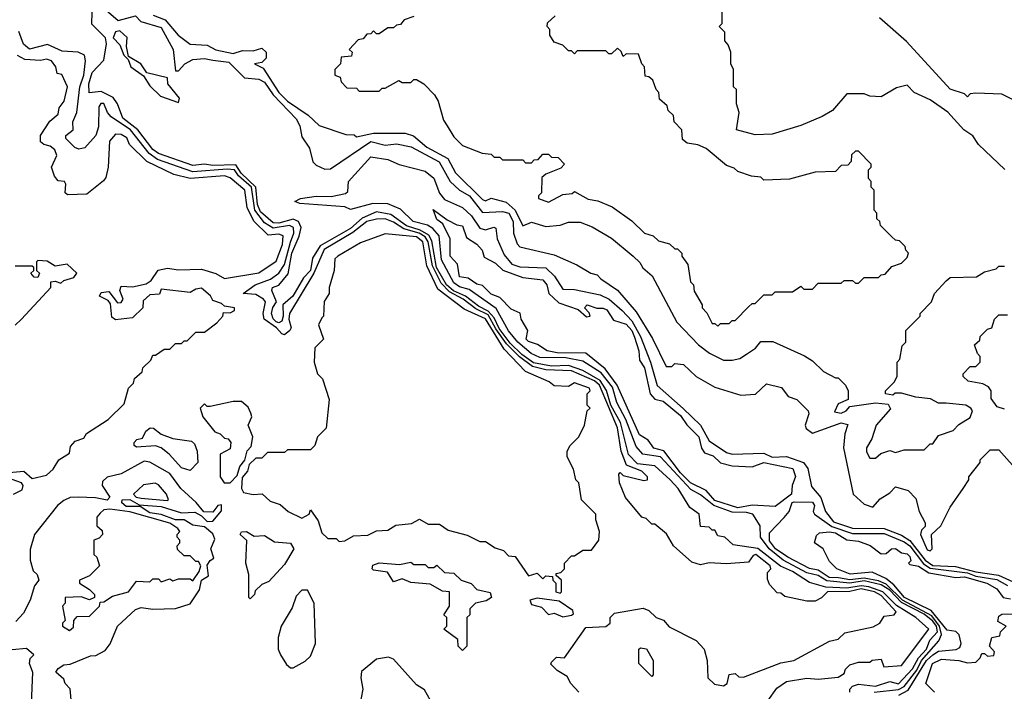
# Model space of a CAD drawing. Extents: x 2668140 to 2765664, y 823621 to 955240.
# Tile 53 of 256: x 2694471 to 2697904, y 864298 to 866639. Entities that reach past the tile are written whole.
import ezdxf

# ---------------------------------------------------------------- set-up
doc = ezdxf.new("R2010")
doc.units = 0

msp = doc.modelspace()

# ---------------------------------------------------------------- linework, layer by layer
at = {"layer": '0CON02XD'}
for points in [[(2697080, 864265), (2697110.7, 864309.3), (2697145, 864332.5), (2697215, 864343.3), (2697255, 864340), (2697325, 864347.5), (2697345, 864360), (2697350, 864375), (2697365, 864390), (2697395, 864400), (2697435, 864400), (2697443, 864407), (2697475, 864410), (2697483.6, 864383.6), (2697545, 864387.5), (2697640.8, 864515), (2697595.7, 864555), (2697527.5, 864597.5), (2697480.5, 864645), (2697432.1, 864662.1), (2697405, 864666.1), (2697355, 864657.1), (2697281.1, 864661.1), (2697225, 864677.3), (2697165, 864715.3), (2697123.6, 864733.6), (2697045, 864795.5), (2696958.3, 864808.3), (2696930, 864835), (2696905, 864840), (2696895, 864860), (2696885, 864860), (2696875, 864870), (2696845, 864872.5), (2696840, 864915), (2696808, 864938), (2696766.7, 865005), (2696738.9, 865035), (2696685, 865084.2), (2696625, 865090.9), (2696593.7, 865123.7), (2696565.3, 865235), (2696532.4, 865295), (2696516.5, 865346.5), (2696495, 865381.2), (2696435, 865416.2), (2696385, 865433.8), (2696325, 865430.7), (2696262.3, 865442.3), (2696221.3, 865471.3), (2696181.2, 865511.2), (2696142.9, 865562.9), (2696125, 865599.4), (2696105, 865623.4), (2696070.6, 865640.6), (2696025.6, 865675), (2695984.1, 865694.1), (2695959.3, 865715), (2695924.7, 865775), (2695908, 865868), (2695897.3, 865887.3), (2695866.9, 865905), (2695820.2, 865920.2), (2695765, 865959.5), (2695715, 865968.8), (2695665, 865947.3), (2695625, 865911.2), (2695518.9, 865851.1), (2695492.3, 865807.7), (2695484.5, 865765), (2695460.9, 865739.1), (2695424, 865675), (2695388.8, 865645), (2695390.3, 865605), (2695385, 865587.5), (2695375, 865582.7), (2695365, 865586.2), (2695355, 865595.7), (2695349.3, 865615), (2695353.8, 865636.2), (2695366.2, 865655), (2695350, 865695), (2695352.5, 865705), (2695375, 865713.8), (2695406.9, 865753.1), (2695419.6, 865825), (2695446, 865884), (2695452.5, 865915), (2695442.9, 865935), (2695425, 865943.5), (2695375, 865929.6), (2695355, 865930.5), (2695311.2, 865968.8), (2695300.4, 865995), (2695294, 866055), (2695243.5, 866103.5), (2695225, 866133.2), (2695145, 866130), (2695115, 866135.6), (2695075, 866130.6), (2694955, 866171.9), (2694935, 866186), (2694882.9, 866255), (2694831.4, 866295), (2694812.5, 866345), (2694797.4, 866367.4), (2694755, 866388), (2694714, 866384), (2694712.5, 866415), (2694724, 866455), (2694765, 866497.5), (2694774.4, 866555), (2694770, 866575), (2694723, 866623), (2694723.8, 866665)], [(2694765, 866678.5), (2694815, 866636.2), (2694875, 866652.5), (2694893, 866633), (2694965, 866611.2), (2695006.2, 866535), (2695015, 866460), (2695025, 866460), (2695047.5, 866485), (2695075, 866500), (2695115, 866504), (2695145, 866497.5), (2695200.3, 866490.3), (2695255, 866436.7), (2695305, 866432), (2695325, 866421.2), (2695355, 866377.1), (2695435, 866293.3), (2695448.3, 866268.3), (2695455, 866230), (2695481.3, 866191.3), (2695493.6, 866143.6), (2695505, 866131.2), (2695535, 866118), (2695555, 866118.8), (2695695, 866214.5), (2695745, 866201.9), (2695785, 866205.7), (2695835.5, 866195.5), (2695933.6, 866143.6), (2695972, 866075), (2696004.5, 866044.5), (2696039.2, 866025), (2696085, 865967.1), (2696155, 865970.8), (2696176, 865965), (2696192.2, 865935), (2696192.5, 865895), (2696205, 865857.5), (2696215, 865846.7), (2696335, 865818.8), (2696414, 865784), (2696462.5, 865755), (2696485, 865750), (2696497.5, 865735), (2696555.9, 865695.9), (2696620.6, 865620.6), (2696677.8, 865527.8), (2696725, 865430), (2696745, 865430), (2696755, 865440), (2696785, 865437.5), (2696830, 865395), (2696895, 865357.5), (2696985, 865330), (2697037, 865333), (2697075, 865370), (2697127, 865357), (2697150, 865325), (2697180, 865315), (2697220, 865275), (2697222.5, 865265), (2697210, 865225), (2697213.6, 865213.6), (2697235, 865197.5), (2697335, 865233.3), (2697358.3, 865228.3), (2697347.5, 865195), (2697343.6, 865146.4), (2697377.5, 864985), (2697415, 864950), (2697445, 864940), (2697470.7, 864969.3), (2697505, 864990), (2697525, 865010), (2697568.3, 864998.3), (2697595, 864970), (2697607.5, 864925), (2697627.5, 864885), (2697627.5, 864872.5), (2697615, 864860), (2697611.2, 864845), (2697635, 864791.2), (2697645, 864787.5), (2697652.5, 864795), (2697650, 864845), (2697682.5, 864875), (2697715, 864940), (2697760, 865005), (2697780, 865035), (2697780, 865045), (2697820, 865095), (2697820, 865105), (2697855, 865140), (2697885, 865140), (2697960, 865055)], [(2697906.2, 866116.2), (2697813.9, 866203.9), (2697793.6, 866233.6), (2697762.5, 866255), (2697706.4, 866316.4), (2697645, 866359.2), (2697590, 866385), (2697565, 866410), (2697528.3, 866401.7), (2697475, 866370), (2697435, 866372.5), (2697415, 866380), (2697355, 866380), (2697305, 866322.5), (2697268.3, 866301.7), (2697195, 866270), (2697095, 866240), (2697035, 866237.5), (2696970, 866255), (2696980, 866315), (2696970, 866345), (2696970, 866395), (2696960, 866405), (2696960, 866465), (2696950, 866485), (2696950, 866525), (2696941.7, 866551.7), (2696930, 866565), (2696930, 866595), (2696910, 866615), (2696920, 866625), (2696920, 866665)], [(2694936.7, 866655), (2694978.5, 866638.5), (2695024.3, 866584.3), (2695065, 866553.3), (2695125, 866550), (2695155, 866533.8), (2695215, 866521.2), (2695248.3, 866531.7), (2695285, 866530), (2695315, 866540), (2695330, 866525), (2695330, 866505), (2695315, 866490), (2695290, 866485), (2695320, 866470), (2695374.3, 866385), (2695405, 866354.3), (2695476.4, 866306.4), (2695515, 866270), (2695608.3, 866238.3), (2695637, 866237), (2695645, 866230), (2695705, 866243.8), (2695815, 866243.3), (2695843.9, 866233.9), (2695891.2, 866195), (2695964.4, 866154.4), (2695990, 866105), (2696085, 866012.5), (2696095, 866007.5), (2696115, 866016.2), (2696167.5, 866002.5), (2696198.6, 865975), (2696225, 865920), (2696255, 865932.5), (2696305, 865917.5), (2696355, 865922.5), (2696385, 865932.5), (2696425, 865932.5), (2696466.7, 865916.7), (2696535, 865877.5), (2696610, 865815), (2696633, 865793), (2696643.6, 865773.6), (2696676.4, 865746.4), (2696762.5, 865585), (2696837.5, 865505), (2696876.4, 865476.4), (2696925, 865452.5), (2696955, 865452.5), (2696981.7, 865458.3), (2697005, 865472.5), (2697036.4, 865493.6), (2697055, 865517.5), (2697097, 865517), (2697207, 865467), (2697235, 865450), (2697273, 865413), (2697315, 865390), (2697325, 865390), (2697350, 865365), (2697360, 865345), (2697360, 865315), (2697325, 865300), (2697311.7, 865271.7), (2697335, 865267.5), (2697352.5, 865275), (2697365, 865290), (2697455, 865303.3), (2697498.8, 865298.8), (2697507, 865283), (2697457.5, 865225), (2697441.7, 865178.3), (2697423, 865147), (2697423, 865133), (2697435, 865110), (2697455, 865110), (2697473, 865127), (2697505, 865137.5), (2697525, 865130), (2697555, 865140), (2697625, 865140), (2697645, 865160), (2697655, 865160), (2697675, 865190), (2697725, 865207.5), (2697745, 865227.5), (2697785, 865252.5), (2697792.5, 865275), (2697787.5, 865285), (2697770, 865295), (2697701.7, 865301.7)], [(2695845, 866650), (2695811.7, 866638.3), (2695798.3, 866621.7), (2695785, 866620), (2695775, 866610), (2695755, 866610), (2695725, 866590), (2695715, 866590), (2695705, 866600), (2695695, 866590), (2695681.7, 866588.3), (2695668.3, 866571.7), (2695651.7, 866568.3), (2695620, 866535), (2695630, 866525), (2695628.3, 866511.7), (2695591.7, 866508.3), (2695590, 866485), (2695570, 866465), (2695570, 866445), (2695588.3, 866438.3), (2695591.7, 866421.7), (2695611.7, 866401.7), (2695645, 866400), (2695655, 866390), (2695725, 866390), (2695735, 866400), (2695745, 866400), (2695793, 866427), (2695805, 866420), (2695835, 866420), (2695845, 866430), (2695855, 866430), (2695880, 866415), (2695917, 866377), (2695930, 866355), (2695948.3, 866288.3), (2695961.7, 866268.3), (2695985, 866230), (2696015, 866200), (2696083, 866173), (2696115, 866170), (2696125, 866160), (2696145, 866160), (2696155, 866150), (2696225, 866150), (2696235, 866140), (2696255, 866140), (2696265, 866150), (2696278.3, 866151.7), (2696295, 866170), (2696315, 866170), (2696325, 866160), (2696348.3, 866158.3), (2696370, 866135), (2696358.3, 866121.7), (2696305, 866100), (2696291.7, 866088.3), (2696290, 866035), (2696280, 866025), (2696280, 866015), (2696315, 866002.5), (2696365, 866030), (2696397, 866033), (2696405, 866040), (2696453, 866013), (2696487, 866007), (2696537, 865987), (2696605, 865937.5), (2696650, 865895), (2696680, 865885), (2696698.3, 865868.3), (2696737, 865857), (2696755, 865840), (2696765, 865840), (2696780, 865825), (2696780, 865815), (2696800, 865785), (2696810, 865725), (2696820, 865715), (2696823, 865693), (2696850, 865645), (2696850, 865635), (2696867, 865617), (2696885, 865580), (2696895, 865580), (2696905, 865570), (2696915, 865580), (2696945, 865580), (2696955, 865590), (2696965, 865590), (2697011.7, 865638.3), (2697025, 865650), (2697035, 865650), (2697065, 865680), (2697095, 865680), (2697105, 865690), (2697165, 865690), (2697195, 865710), (2697205, 865700), (2697235, 865700), (2697255, 865720), (2697335, 865720), (2697345, 865730), (2697375, 865730), (2697385, 865720), (2697395, 865720), (2697415, 865740), (2697465, 865740), (2697475, 865750), (2697488.3, 865751.7), (2697511.7, 865778.3), (2697545, 865790), (2697565, 865810), (2697570, 865825), (2697560, 865835), (2697558.3, 865848.3), (2697538.3, 865868.3), (2697525, 865870), (2697511.7, 865881.7), (2697471.7, 865921.7), (2697470, 865935), (2697460, 865945), (2697460, 865965), (2697450, 865975), (2697450, 866045), (2697440, 866055), (2697440, 866075), (2697430, 866085), (2697430, 866115), (2697440, 866125), (2697440, 866135), (2697395, 866180), (2697385, 866180), (2697371.7, 866168.3), (2697370, 866145), (2697358.3, 866131.7), (2697335, 866130), (2697315, 866110), (2697245, 866107.5), (2697155, 866082.5), (2697065, 866080), (2697055, 866090), (2697023, 866093), (2696975, 866110), (2696961.7, 866121.7), (2696935, 866130), (2696865, 866190), (2696835, 866202.5), (2696798.3, 866208.3), (2696781.7, 866221.7), (2696780, 866255), (2696753, 866283), (2696750, 866305), (2696731.7, 866321.7), (2696728.3, 866338.3), (2696701.7, 866361.7), (2696700, 866385), (2696690, 866395), (2696678.3, 866428.3), (2696665, 866440), (2696651.7, 866441.7), (2696650, 866475), (2696640, 866485), (2696628.3, 866518.3), (2696585, 866520), (2696575, 866510), (2696568.3, 866528.3), (2696555, 866540), (2696535, 866520), (2696525, 866520), (2696515, 866530), (2696415, 866530), (2696405, 866520), (2696395, 866530), (2696385, 866530), (2696365, 866550), (2696335, 866560), (2696320, 866585), (2696320, 866605), (2696310, 866615), (2696311.7, 866628.3), (2696338.3, 866651.7)], [(2697935, 866360), (2697895, 866378.8), (2697805, 866382.5), (2697785, 866380), (2697775, 866370), (2697765, 866380), (2697715, 866396.7), (2697563, 866563), (2697468.8, 866645)], [(2696420, 864295), (2696392.5, 864325), (2696379.3, 864349.3), (2696345, 864370), (2696323, 864393), (2696325, 864400), (2696343, 864417), (2696370, 864415), (2696445, 864520), (2696515, 864524.2), (2696530, 864535), (2696530, 864555), (2696545, 864570), (2696645, 864587.5), (2696665, 864580), (2696690, 864555), (2696716.2, 864546.2), (2696735, 864522.5), (2696830, 864475), (2696857.5, 864445), (2696867.5, 864405), (2696870, 864345), (2696893.3, 864323.3), (2696925, 864317.5), (2696937.5, 864325), (2696945, 864356.7), (2696965, 864360), (2696978.3, 864348.3), (2696995, 864347.5), (2697125, 864396.7), (2697170, 864405), (2697295, 864472.5), (2697325, 864480), (2697348.3, 864501.7), (2697447, 864523), (2697470, 864535), (2697485, 864560), (2697520, 864565), (2697526.7, 864575), (2697475, 864631.4), (2697451.2, 864645), (2697405, 864654.5), (2697365, 864645.9), (2697287.5, 864645), (2697266.4, 864623.6), (2697245, 864612.5), (2697215, 864612.5), (2697138.3, 864628.3), (2697125, 864640), (2697111.7, 864641.7), (2697085, 864670), (2697078.3, 864688.3), (2697078.3, 864711.7), (2697090, 864725), (2697087.5, 864735), (2697037.5, 864775), (2697028.3, 864771.7), (2697012.5, 864747.5), (2696935, 864742), (2696875, 864746.2), (2696845, 864738.8), (2696815, 864747.5), (2696750, 864805), (2696726.4, 864846.4), (2696685, 864880), (2696675, 864880), (2696655, 864900), (2696640, 864905), (2696583, 864973), (2696562.5, 865025), (2696560, 865055), (2696565, 865060), (2696575, 865050), (2696647, 865033), (2696660, 865035), (2696660, 865045), (2696640, 865065), (2696586.2, 865086.2), (2696568.6, 865135), (2696555, 865216.7), (2696492.5, 865365), (2696475, 865379.6), (2696395, 865414.4), (2696305, 865417.9), (2696259.5, 865429.5), (2696213.3, 865463.3), (2696168.7, 865508.7), (2696130.9, 865560.9), (2696105, 865609.6), (2696061.1, 865631.1), (2696016.9, 865665), (2695970.2, 865690.2), (2695940.2, 865720.3), (2695910.5, 865780.5), (2695895.3, 865865), (2695885, 865881.5), (2695864.2, 865895), (2695810, 865910), (2695775, 865933.1), (2695745, 865944.2), (2695715, 865944), (2695681.2, 865935), (2695632.6, 865897.4), (2695532.6, 865837.4), (2695496.9, 865755), (2695412, 865615), (2695410, 865595), (2695417.5, 865565), (2695413.3, 865555), (2695395, 865540), (2695385, 865543.3), (2695366.2, 865565), (2695323.3, 865595), (2695320, 865615), (2695328, 865655), (2695321.2, 865665), (2695295, 865681.2), (2695250, 865685), (2695292.5, 865715), (2695345.4, 865734.6), (2695374.4, 865755.6), (2695394.2, 865785), (2695415, 865863.8), (2695426.9, 865895), (2695426, 865915), (2695411.4, 865921.4), (2695355, 865911.8), (2695325, 865930.6), (2695290.9, 865975), (2695279.1, 866055), (2695234, 866094), (2695220, 866115), (2695195, 866118.2), (2695075, 866108.5), (2694951.2, 866151.2), (2694922.2, 866172.2), (2694857.1, 866255), (2694790.3, 866300.3), (2694777.5, 866315), (2694765, 866346.7), (2694753.9, 866346.1), (2694747.5, 866335), (2694746.2, 866265), (2694736.7, 866235), (2694698.3, 866191.7), (2694677, 866187), (2694663.6, 866193.6), (2694632.5, 866225), (2694632.5, 866235), (2694657.5, 866255), (2694657, 866283), (2694670, 866315), (2694681.4, 866405), (2694694.3, 866445), (2694701.2, 866495), (2694697.5, 866515), (2694675, 866525.8), (2694619.5, 866529.5), (2694567.7, 866552.3), (2694505, 866536.2), (2694485, 866553.3), (2694467.7, 866597.7)], [(2695025, 866350), (2695028, 866365), (2694987.5, 866415), (2694986.7, 866436.7), (2694914, 866454), (2694893.3, 866485), (2694850.7, 866510.7), (2694843.8, 866545), (2694846.4, 866576.4), (2694820, 866600), (2694805, 866596), (2694797.1, 866575), (2694820.9, 866550.9), (2694834.4, 866515), (2694849.5, 866499.5), (2694859.2, 866475), (2694902.6, 866442.6), (2694925, 866408.5), (2694962.3, 866372.3), (2695025, 866350)], [(2694435, 865060), (2694485.6, 865065.6), (2694515, 865040), (2694565, 865050.8), (2694587.9, 865072.1), (2694607.5, 865105), (2694645, 865127.5), (2694648.3, 865151.7), (2694665, 865170), (2694695, 865180), (2694703.6, 865196.4), (2694780, 865245), (2694835, 865300), (2694850, 865355), (2694868.3, 865371.7), (2694871.7, 865388.3), (2694898.3, 865411.7), (2694900, 865425), (2694928.3, 865451.7), (2694935, 865470), (2694945, 865470), (2694975, 865490), (2694995, 865490), (2695015, 865510), (2695035, 865510), (2695045, 865520), (2695055, 865520), (2695085, 865550), (2695115, 865550), (2695158.3, 865581.7), (2695180, 865605), (2695181.7, 865618.3), (2695205, 865617.5), (2695220, 865625), (2695220, 865635), (2695185, 865640), (2695175, 865650), (2695145, 865660), (2695136.4, 865676.4), (2695105, 865702.5), (2695085, 865700), (2695065, 865687.5), (2694965, 865700), (2694958.3, 865681.7), (2694925, 865680), (2694901.7, 865658.3), (2694900, 865635), (2694865, 865600), (2694805, 865592.5), (2694792.5, 865602.5), (2694788.3, 865648.3), (2694780, 865660), (2694750, 865675), (2694755, 865687.5), (2694781.7, 865691.7), (2694811.7, 865651.7), (2694825, 865652.5), (2694832.5, 865665), (2694820, 865695), (2694825, 865710), (2694865, 865707.5), (2694911.7, 865718.3), (2694930, 865730), (2694953.9, 865766.1), (2694987, 865773), (2695025, 865766.7), (2695105, 865768.8), (2695155, 865753.8), (2695185, 865736.2), (2695305, 865756.2), (2695365, 865796.7), (2695387.5, 865855), (2695390, 865885), (2695375, 865891.2), (2695338, 865888), (2695287.1, 865937.1), (2695264.4, 865984.4), (2695256, 866045), (2695205, 866088), (2695185, 866094), (2695065.7, 866085.7), (2695009.1, 866099.1), (2694914.2, 866144.2), (2694853.8, 866203.8), (2694845, 866226.7), (2694825, 866238.8), (2694805, 866240), (2694783.8, 866215), (2694780, 866125), (2694771.7, 866088.3), (2694763, 866077), (2694705, 866031.2), (2694638.3, 866028.3), (2694630, 866035), (2694632.5, 866065), (2694627.5, 866075), (2694605, 866077.5), (2694593, 866093), (2694582.5, 866125), (2694601.2, 866165), (2694593.3, 866185), (2694578, 866198), (2694555, 866203.3), (2694543.6, 866213.6), (2694543.3, 866235), (2694576.7, 866285), (2694605, 866310), (2694608.3, 866331.7), (2694626.7, 866355), (2694638, 866405), (2694618.3, 866448.3), (2694601.7, 866451.7), (2694597.5, 866475), (2694582.5, 866495), (2694565, 866501.2), (2694543.9, 866496.1), (2694489.5, 866499.5), (2694464.1, 866514.1)], [(2697365.8, 864295), (2697365.8, 864305), (2697375, 864315.6), (2697395, 864323.1), (2697454.4, 864315.6), (2697505, 864332), (2697535, 864324.4), (2697584.1, 864375.9), (2697605.2, 864414.8), (2697632.1, 864445), (2697644.3, 864475.7), (2697670.7, 864505), (2697667.3, 864525), (2697655, 864542.3), (2697625, 864566.5), (2697545, 864607.2), (2697505, 864650), (2697475, 864669), (2697415, 864682.4), (2697365, 864675.3), (2697285, 864683.5), (2697255, 864702.1), (2697215, 864711.1), (2697133.3, 864755), (2697083.6, 864795), (2697054, 864835), (2697053.3, 864875), (2697027.5, 864915), (2697005, 864921.4), (2696955, 864922.7), (2696891.4, 864945), (2696845, 864983.1), (2696811.5, 865001.5), (2696705.3, 865115.3), (2696643.8, 865125), (2696620.9, 865150.9), (2696584.1, 865245), (2696553.2, 865305), (2696537.9, 865357.9), (2696498, 865408), (2696435, 865448.5), (2696375, 865460.7), (2696285, 865460.9), (2696254.4, 865475), (2696207.8, 865515), (2696175, 865554.5), (2696131.9, 865631.9), (2696038.4, 865698.4), (2696005, 865708.2), (2695985, 865721.1), (2695942.3, 865802.3), (2695933.6, 865885), (2695911.3, 865911.3), (2695892.7, 865922.7), (2695842.9, 865935), (2695798.8, 865978.8), (2695755, 865996.4), (2695702, 865998), (2695625, 865976.7), (2695605, 865986.7), (2695447.7, 865997.7), (2695430, 866005), (2695450, 866015), (2695505, 866023.5), (2695557.6, 866022.4), (2695607, 866033), (2695615, 866040), (2695617.5, 866075), (2695695, 866161.2), (2695755, 866152), (2695794.2, 866134.2), (2695885, 866110.8), (2695915, 866086.2), (2695934.3, 866034.3), (2695951.9, 866011.9), (2696015, 865984.2), (2696046.9, 865955), (2696075, 865912.5), (2696095, 865906.7), (2696124.3, 865915.7), (2696131.7, 865911.7), (2696136, 865875), (2696159.7, 865819.7), (2696186.7, 865786.7), (2696215, 865776.9), (2696305, 865774.2), (2696336.2, 865745), (2696365, 865700), (2696405, 865698), (2696495, 865679.4), (2696525.8, 865665), (2696571.4, 865625), (2696605, 865588.6), (2696635.4, 865535), (2696670.5, 865445), (2696693.4, 865363.4), (2696783.8, 865283.8), (2696845, 865226), (2696875, 865171.2), (2696935, 865130), (2696955, 865124.2), (2697065, 865127.5), (2697095, 865114.4), (2697145, 865115.8), (2697203.3, 865095), (2697218.8, 865075), (2697231.7, 865011.7), (2697263.7, 864973.7), (2697280, 864925), (2697308.1, 864888.1), (2697375, 864866.4), (2697485.3, 864865.3), (2697545, 864841.8), (2697575, 864823.6), (2697627.9, 864755), (2697655, 864736.9), (2697733.2, 864733.2), (2697805, 864713.9), (2697883.1, 864703.1), (2697935, 864680)], [(2696975, 864937.8), (2696895, 864962.9), (2696865, 864997.5), (2696809.4, 865025), (2696775, 865059.2), (2696716.4, 865136.4), (2696682.5, 865145), (2696662.7, 865172.7), (2696632.1, 865192.1), (2696554.4, 865365), (2696511.9, 865421.9), (2696445, 865476.7), (2696345, 865478), (2696310, 865485), (2696276.7, 865506.7), (2696245, 865517.5), (2696237.5, 865525), (2696242.5, 865555), (2696220, 865595), (2696216.4, 865616.4), (2696185, 865630), (2696145, 865670), (2696115, 865682.5), (2696085, 865712.5), (2696065, 865716.7), (2696035, 865737.5), (2696005, 865742.5), (2695997, 865787), (2695972.5, 865815), (2695972.5, 865875), (2695946.7, 865926.7), (2695925, 865942.5), (2695913, 865977), (2695961.7, 865941.7), (2695995, 865923.8), (2696015, 865920), (2696029.2, 865879.2), (2696065, 865856.2), (2696083.3, 865835), (2696090.7, 865810.7), (2696130.5, 865790.5), (2696155.8, 865765.8), (2696225, 865740), (2696295, 865732.5), (2696308.8, 865715), (2696316.2, 865685), (2696351.4, 865651.4), (2696418.8, 865628.8), (2696447, 865603), (2696460, 865605), (2696457, 865617), (2696440, 865635), (2696450, 865645), (2696483.6, 865633.6), (2696505, 865633.3), (2696517.7, 865627.7), (2696541.2, 865591.2), (2696585, 865578), (2696605, 865556), (2696615, 865532.5), (2696630, 865485), (2696632, 865452), (2696650, 865425), (2696668.8, 865335), (2696685, 865316.7), (2696715, 865308.8), (2696775, 865258.8), (2696797.1, 865227.1), (2696839.2, 865185), (2696848, 865145), (2696859.2, 865129.2), (2696888.3, 865118.3), (2696914.1, 865094.1), (2696955, 865083.8), (2697025, 865080), (2697065, 865095.8), (2697166.7, 865075), (2697176.1, 865046.1), (2697164.3, 865015.7), (2697161.9, 864985), (2697105, 864942.5), (2697025, 864946.9), (2696975, 864937.8)], [(2696355, 864640), (2696360, 864645), (2696360, 864685), (2696341.7, 864701.7), (2696341.7, 864708.3), (2696358.3, 864711.7), (2696370, 864725), (2696370, 864745), (2696395, 864770), (2696405, 864770), (2696435, 864790), (2696465, 864790), (2696490, 864825), (2696492.5, 864855), (2696480, 864895), (2696480, 864915), (2696430, 864965), (2696420, 865025), (2696410, 865035), (2696401.7, 865071.7), (2696380, 865115), (2696380, 865135), (2696390, 865155), (2696420, 865185), (2696440, 865225), (2696450, 865275), (2696460, 865285), (2696450, 865295), (2696450, 865335), (2696460, 865345), (2696457.5, 865355), (2696405, 865372.5), (2696385, 865360), (2696335, 865362.5), (2696316.7, 865376.7), (2696235, 865412.5), (2696160.3, 865490.3), (2696095, 865595.7), (2696020.3, 865630.3), (2695929.2, 865699.2), (2695891.2, 865781.2), (2695876.7, 865865), (2695855, 865881.4), (2695745, 865892.5), (2695659.3, 865860.7), (2695580, 865815), (2695570, 865805), (2695567.5, 865765), (2695550, 865705), (2695550, 865685), (2695533, 865657), (2695530, 865605), (2695525, 865600), (2695512.5, 865575), (2695530, 865525), (2695500, 865495), (2695497.5, 865445), (2695510, 865405), (2695527, 865387), (2695550, 865315), (2695540, 865215), (2695510, 865185), (2695500, 865155), (2695485, 865140), (2695405, 865140), (2695395, 865130), (2695335, 865130), (2695315, 865110), (2695295, 865110), (2695271.7, 865088.3), (2695266, 865065), (2695247.1, 865042.9), (2695244.4, 865005), (2695251.4, 864991.4), (2695285, 864983.8), (2695316.2, 864986.2), (2695345, 864961.2), (2695378.8, 864948.8), (2695407.5, 864925), (2695455, 864901.2), (2695480, 864915), (2695485, 864930), (2695511.7, 864891.7), (2695525, 864850), (2695545, 864830), (2695575, 864830), (2695585, 864820), (2695605, 864822.5), (2695635, 864840), (2695685, 864842.5), (2695715, 864857.5), (2695755, 864860), (2695783, 864877), (2695837, 864883), (2695865, 864897.5), (2695895, 864880), (2695935, 864880), (2695965, 864860), (2696031.7, 864841.7), (2696075, 864820), (2696095, 864820), (2696128.3, 864798.3), (2696158.3, 864788.3), (2696175, 864770), (2696198.3, 864768.3), (2696245, 864700), (2696275, 864710), (2696295, 864690), (2696305, 864700), (2696328.3, 864698.3), (2696330, 864685), (2696340, 864675), (2696340, 864645), (2696355, 864640)], [(2694455, 865573.8), (2694477.5, 865595), (2694580, 865705), (2694580, 865725), (2694595, 865727.5), (2694615, 865720), (2694625, 865730), (2694660, 865740), (2694670, 865755), (2694637, 865787), (2694595, 865780), (2694567, 865797), (2694535, 865800), (2694530, 865795), (2694530, 865765), (2694540, 865755), (2694535, 865740), (2694521.7, 865741.7), (2694510, 865755), (2694520, 865765), (2694520, 865775), (2694515, 865780), (2694455, 865780)], [(2697701.7, 865301.7), (2697675, 865302.5), (2697647, 865317), (2697595, 865323.3), (2697545, 865337.5), (2697523, 865337), (2697515, 865330), (2697490, 865335), (2697490, 865345), (2697520, 865375), (2697530, 865395), (2697530, 865445), (2697540, 865455), (2697548.3, 865501.7), (2697560, 865515), (2697560, 865555), (2697610, 865605), (2697610, 865615), (2697650, 865655), (2697660, 865685), (2697701.7, 865728.3), (2697715, 865740), (2697807, 865743), (2697835, 865760), (2697875, 865770), (2697885, 865780), (2697905, 865780)], [(2697905, 865281.2), (2697879.3, 865289.3), (2697858.3, 865318.3), (2697857.5, 865345), (2697849.3, 865359.3), (2697829.3, 865369.3), (2697778.3, 865378.3), (2697760, 865395), (2697760, 865405), (2697785, 865430), (2697805, 865430), (2697820, 865445), (2697820, 865465), (2697810, 865475), (2697800, 865505), (2697818.3, 865521.7), (2697820, 865535), (2697845, 865560), (2697860, 865565), (2697870, 865595), (2697885, 865610), (2697915, 865610)], [(2695184.4, 865024.4), (2695205, 865024.5), (2695229.7, 865050.3), (2695238.3, 865081.7), (2695256.7, 865103.3), (2695264.3, 865135.7), (2695278.3, 865151.7), (2695283.8, 865185), (2695267.5, 865225), (2695280, 865255), (2695277, 865267), (2695268.3, 865288.3), (2695245, 865307.5), (2695215, 865307.5), (2695135, 865290), (2695125, 865290), (2695115, 865300), (2695100, 865285), (2695110, 865255), (2695151.7, 865201.7), (2695170, 865195), (2695185, 865180), (2695198.3, 865178.3), (2695207.5, 865165), (2695205, 865142.5), (2695170, 865125), (2695170, 865045), (2695184.4, 865024.4)], [(2695065, 865067.5), (2695035, 865076.7), (2694992.5, 865125), (2694965, 865146.7), (2694945, 865153.3), (2694878.3, 865148.3), (2694870, 865155), (2694870, 865165), (2694880, 865175), (2694899.3, 865180.7), (2694911.2, 865205), (2694925.9, 865215.9), (2694937.5, 865215), (2694963.9, 865193.9), (2695005, 865178.8), (2695070, 865170), (2695080.7, 865160.7), (2695090, 865135), (2695092.5, 865095), (2695065, 865067.5)], [(2694653, 864243), (2694647, 864307), (2694630, 864325), (2694625, 864340), (2694597.5, 864365), (2694605, 864377.5), (2694625, 864390), (2694647, 864393), (2694718.3, 864421.7), (2694737, 864423), (2694769.3, 864440.7), (2694787, 864463), (2694812.5, 864525), (2694875, 864582.5), (2694895, 864590), (2694935, 864583.8), (2695015, 864586.7), (2695065, 864603.3), (2695098.1, 864651.9), (2695104.7, 864685.3), (2695129.3, 864700.7), (2695125, 864737.5), (2695135, 864753.8), (2695148.3, 864761.7), (2695138.1, 864795), (2695152, 864828), (2695145, 864847.1), (2695115, 864871.2), (2695075, 864876.5), (2695045, 864896), (2695014.5, 864895.5), (2694965, 864913.6), (2694925, 864920), (2694891.7, 864941.7), (2694842.4, 864942.4), (2694827.1, 864955), (2694828.8, 864965), (2694855, 864966.2), (2694887.7, 864947.7), (2694965, 864942.5), (2695035, 864920), (2695082, 864922), (2695105, 864910), (2695125, 864890), (2695145, 864891.4), (2695175, 864927.5), (2695175, 864947.5), (2695162.5, 864945), (2695145, 864922.5), (2695113, 864923), (2695086.4, 864956.4), (2695033.3, 865005), (2694995, 865056.7), (2694925, 865096.2), (2694905, 865100), (2694825, 865056.2), (2694776.1, 865043.9), (2694760.5, 865029.5), (2694758.8, 865015), (2694785.7, 864975), (2694776.2, 864963.8), (2694735, 864972.5), (2694675, 864974), (2694647, 864973), (2694625, 864962.5), (2694602.5, 864945), (2694522.5, 864845), (2694508.3, 864791.7), (2694507.5, 864755), (2694518.3, 864718.3), (2694532.5, 864705), (2694537.5, 864685), (2694522.5, 864665), (2694507.5, 864615), (2694485, 864570), (2694458.3, 864541.7)], [(2694450, 864985), (2694479.3, 865000.7), (2694483.3, 865015), (2694477.5, 865025), (2694445, 865036)], [(2694985, 864963.3), (2694990, 864965), (2694982.5, 864985), (2694955, 865017.5), (2694943, 865023), (2694903, 865017), (2694867.5, 864985), (2694877.5, 864975), (2694895, 864970.6), (2694985, 864963.3)], [(2697450, 864295), (2697535, 864304.6), (2697555, 864314.4), (2697598.5, 864371.5), (2697615, 864405.6), (2697675.8, 864474.2), (2697684.6, 864495.4), (2697677.8, 864525), (2697651, 864561), (2697549.1, 864615), (2697491.5, 864671.5), (2697465, 864683.2), (2697415, 864692.1), (2697365, 864686.2), (2697326.2, 864693.8), (2697293.8, 864695), (2697255, 864720), (2697225, 864725.7), (2697148.8, 864765), (2697106, 864795), (2697085, 864822), (2697085, 864850), (2697136.8, 864903.2), (2697154, 864925), (2697164.2, 864955.8), (2697171.7, 864958.3), (2697235, 864956.7), (2697242.5, 864945), (2697237.5, 864925), (2697242.5, 864915), (2697302.8, 864872.8), (2697375, 864848.5), (2697485, 864847.9), (2697555, 864818.5), (2697575, 864804.4), (2697622.3, 864742.2), (2697645, 864726.7), (2697775, 864711.3), (2697805, 864699.6), (2697877.3, 864687.3), (2697915, 864666.4)], [(2694645, 864510), (2694658.3, 864521.7), (2694660, 864545), (2694671.7, 864558.3), (2694715, 864560), (2694750, 864595), (2694751.7, 864608.3), (2694765, 864610), (2694795, 864630), (2694850, 864645), (2694878.3, 864681.7), (2694925, 864680), (2694935, 864690), (2694955, 864690), (2694965, 864680), (2694995, 864690), (2695005, 864682.5), (2695025, 864690), (2695065, 864690), (2695075, 864682.5), (2695096.7, 864715), (2695102.5, 864735), (2695095, 864750), (2695085, 864750), (2695065, 864770), (2695045, 864770), (2695021.7, 864791.7), (2695020, 864805), (2695030, 864815), (2695030, 864825), (2695020, 864835), (2695020, 864845), (2695030, 864855), (2695022.5, 864865), (2694995, 864883.8), (2694855, 864924), (2694785, 864932.5), (2694765, 864930), (2694751.7, 864918.3), (2694740, 864905), (2694740, 864875), (2694758.3, 864858.3), (2694760, 864845), (2694748.3, 864831.7), (2694730, 864825), (2694730, 864775), (2694740, 864765), (2694750, 864735), (2694715, 864700), (2694680, 864685), (2694680, 864675), (2694715, 864652.5), (2694732.5, 864635), (2694732.5, 864625), (2694715, 864616.7), (2694685, 864626.7), (2694630, 864625), (2694630, 864605), (2694620, 864595), (2694630, 864545), (2694620, 864535), (2694620, 864525), (2694645, 864510)], [(2695275, 864620), (2695270, 864625), (2695270, 864705), (2695260, 864745), (2695263, 864823), (2695240, 864845), (2695245, 864853.3), (2695262.5, 864855), (2695288.8, 864838.8), (2695325, 864841.4), (2695359.4, 864819.4), (2695415, 864814), (2695426.7, 864795), (2695395, 864740), (2695339.3, 864680.7), (2695315, 864670), (2695291.7, 864648.3), (2695290, 864635), (2695275, 864620)], [(2697536.7, 864285), (2697568.2, 864301.8), (2697632.5, 864405), (2697655, 864425.6), (2697675, 864438.1), (2697736.1, 864443.9), (2697749.2, 864450.8), (2697753.3, 864465), (2697746.2, 864495), (2697735, 864506), (2697705, 864510.8), (2697649.4, 864579.4), (2697556, 864625), (2697518.9, 864668.9), (2697490.9, 864690.9), (2697443, 864713), (2697366.1, 864706.1), (2697320, 864725), (2697295, 864750), (2697272.5, 864795), (2697242.5, 864815), (2697248.8, 864841.2), (2697260, 864850), (2697295, 864854), (2697315, 864850), (2697355, 864826), (2697395, 864820.8), (2697436.2, 864806.2), (2697475, 864777.5), (2697491.7, 864778.3), (2697510, 864795), (2697525, 864796.2), (2697545, 864780), (2697565, 864776.7), (2697575, 864767.5), (2697577.5, 864752.5), (2697570, 864745), (2697575, 864740), (2697605, 864734), (2697640.9, 864710.9), (2697735, 864694.2), (2697765, 864696.5), (2697843.3, 864675), (2697877.5, 864655), (2697900, 864625), (2697925, 864620)], [(2696015, 864440), (2696000, 864455), (2695998.3, 864478.3), (2695950, 864515), (2695960, 864525), (2695960, 864555), (2695950, 864565), (2695970, 864595), (2695970, 864645), (2695945, 864647.5), (2695901.7, 864671.7), (2695835, 864676.7), (2695805, 864690), (2695775, 864680), (2695753, 864713), (2695705, 864720), (2695700, 864725), (2695702.4, 864737.6), (2695725, 864746), (2695795, 864740), (2695835, 864747.5), (2695845, 864740), (2695885, 864740), (2695895, 864730), (2695915, 864730), (2695925, 864737.5), (2695951.7, 864711.7), (2695985, 864710), (2696010, 864685), (2696045, 864673.3), (2696065, 864652.5), (2696112, 864642), (2696115.7, 864624.3), (2696097.3, 864612.7), (2696060, 864605), (2696040, 864585), (2696040, 864565), (2696030, 864555), (2696030, 864455), (2696015, 864440)], [(2695425, 864380), (2695467, 864403), (2695485, 864420), (2695502.5, 864465), (2695497.5, 864605), (2695475, 864650), (2695455, 864650), (2695435, 864630), (2695421.7, 864588.3), (2695382.5, 864525), (2695372.5, 864485), (2695372.5, 864445), (2695380, 864425), (2695401.7, 864391.7), (2695415, 864380), (2695425, 864380)], [(2696365, 864557.5), (2696395, 864563.8), (2696401.7, 864568.3), (2696399.3, 864579.3), (2696351.7, 864611.7), (2696275, 864622.5), (2696250, 864615), (2696255, 864600), (2696290.8, 864590.8), (2696315, 864566), (2696335, 864570), (2696365, 864557.5)], [(2697660, 864295), (2697630, 864325), (2697653.8, 864395), (2697685, 864410), (2697745.8, 864405.8), (2697775, 864397.5), (2697805, 864400), (2697820, 864415), (2697825, 864430), (2697835, 864430), (2697845, 864420), (2697867, 864423), (2697870, 864435), (2697852.5, 864455), (2697860, 864485), (2697888.3, 864491.7), (2697890, 864505), (2697910, 864525), (2697881.7, 864541.7), (2697885, 864560), (2697895, 864566.7), (2697935, 864567.5)], [(2694470, 864155), (2694485, 864190), (2694517, 864223), (2694520, 864235), (2694512.5, 864255), (2694517, 864363), (2694506, 864395), (2694507.5, 864412.5), (2694520, 864425), (2694495, 864446.7), (2694445, 864442.5)], [(2696675, 864350), (2696630, 864395), (2696630, 864445), (2696635, 864450), (2696656.4, 864446.4), (2696680, 864405), (2696680, 864355), (2696675, 864350)], [(2695935, 864210), (2695883, 864303), (2695855, 864320), (2695775, 864410), (2695757, 864417), (2695715, 864410), (2695663, 864367), (2695660, 864345), (2695667.5, 864305), (2695650, 864215)]]:
    msp.add_lwpolyline(points, dxfattribs=at)

doc.saveas('drawing.dxf')
